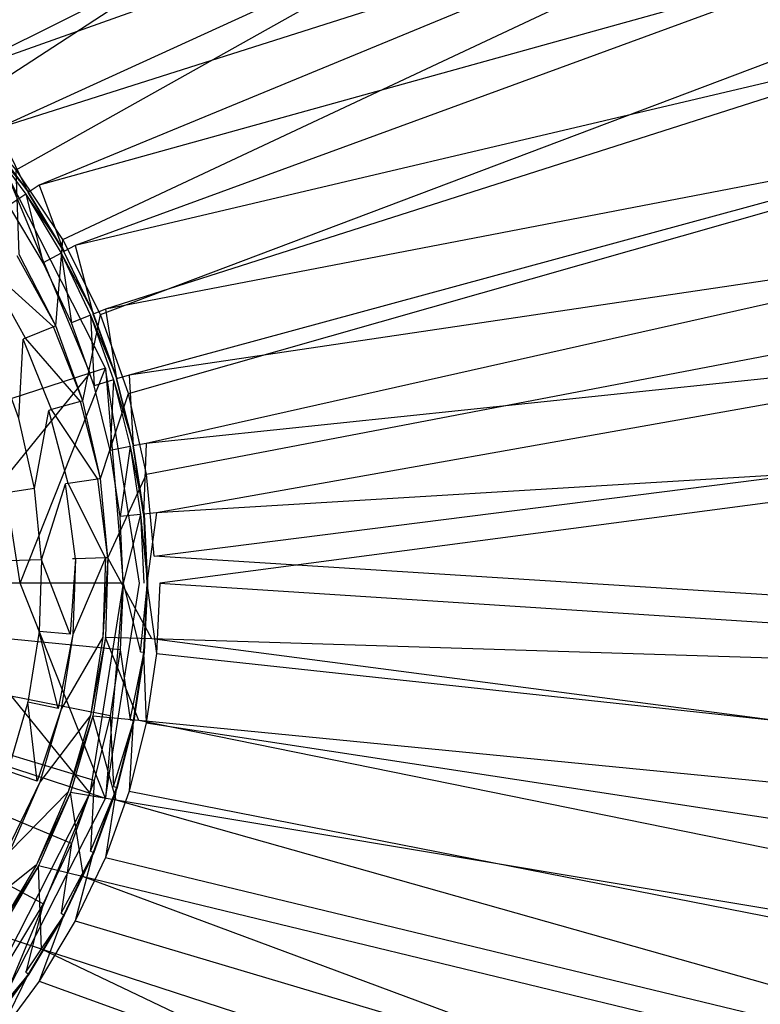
# Model space of a CAD drawing. Extents: x 0 to 0.45, y -0.35 to 0.
# Tile 20 of 30: x 0.25 to 0.282, y -0.179 to -0.136. Entities that reach past the tile are written whole.
import ezdxf

# ---------------------------------------------------------------- set-up
doc = ezdxf.new("R2010")
doc.units = 0
doc.layers.add('L0_WT_536045_0___REPLACEMTFOREM', color=7, linetype='CONTINUOUS')
doc.layers.add('L2_ABLAUF60_ONOVO_1___REPLACEMT', color=7, linetype='CONTINUOUS')

msp = doc.modelspace()

# ---------------------------------------------------------------- linework, layer by layer
at = {"layer": 'L0_WT_536045_0___REPLACEMTFOREM', "color": 8}
for points, invisible_edges in [([(0.372835, -0.042931, 0.021923), (0.244644, -0.137469, 0.021923), (0.241696, -0.13539, 0.021923), (0.372835, -0.042931, 0.021923)], 13), ([(0.244644, -0.137469, 0.021923), (0.372835, -0.042931, 0.021923), (0.373601, -0.057836, 0.021923), (0.244644, -0.137469, 0.021923)], 14), ([(0.373601, -0.057836, 0.021923), (0.24732, -0.139892, 0.021923), (0.244644, -0.137469, 0.021923), (0.373601, -0.057836, 0.021923)], 13), ([(0.24732, -0.139892, 0.021923), (0.373601, -0.057836, 0.021923), (0.374367, -0.072741, 0.021923), (0.24732, -0.139892, 0.021923)], 14), ([(0.374367, -0.072741, 0.021923), (0.249681, -0.142625, 0.021923), (0.24732, -0.139892, 0.021923), (0.374367, -0.072741, 0.021923)], 13), ([(0.249681, -0.142625, 0.021923), (0.374367, -0.072741, 0.021923), (0.375133, -0.087646, 0.021923), (0.249681, -0.142625, 0.021923)], 14), ([(0.375133, -0.087646, 0.021923), (0.251689, -0.145629, 0.021923), (0.249681, -0.142625, 0.021923), (0.375133, -0.087646, 0.021923)], 13), ([(0.251689, -0.145629, 0.021923), (0.375133, -0.087646, 0.021923), (0.375899, -0.10255, 0.021923), (0.251689, -0.145629, 0.021923)], 14), ([(0.375899, -0.10255, 0.021923), (0.253312, -0.148858, 0.021923), (0.251689, -0.145629, 0.021923), (0.375899, -0.10255, 0.021923)], 13), ([(0.253312, -0.148858, 0.021923), (0.375899, -0.10255, 0.021923), (0.376665, -0.117455, 0.021923), (0.253312, -0.148858, 0.021923)], 14), ([(0.376665, -0.117455, 0.021923), (0.254523, -0.152264, 0.021923), (0.253312, -0.148858, 0.021923), (0.376665, -0.117455, 0.021923)], 13), ([(0.254523, -0.152264, 0.021923), (0.376665, -0.117455, 0.021923), (0.377431, -0.13236, 0.021923), (0.254523, -0.152264, 0.021923)], 14), ([(0.244585, -0.136572, 0.054029), (0.268754, -0.123743, 0.054029), (0.242151, -0.134768, 0.054029), (0.244585, -0.136572, 0.054029)], 13), ([(0.268754, -0.123743, 0.054029), (0.244585, -0.136572, 0.054029), (0.273573, -0.125307, 0.054029), (0.268754, -0.123743, 0.054029)], 14), ([(0.24683, -0.138607, 0.054029), (0.273573, -0.125307, 0.054029), (0.244585, -0.136572, 0.054029), (0.24683, -0.138607, 0.054029)], 13), ([(0.273573, -0.125307, 0.054029), (0.24683, -0.138607, 0.054029), (0.278168, -0.127459, 0.054029), (0.273573, -0.125307, 0.054029)], 14), ([(0.248864, -0.140852, 0.054029), (0.278168, -0.127459, 0.054029), (0.24683, -0.138607, 0.054029), (0.248864, -0.140852, 0.054029)], 13), ([(0.278168, -0.127459, 0.054029), (0.248864, -0.140852, 0.054029), (0.282461, -0.130163, 0.054029), (0.278168, -0.127459, 0.054029)], 14), ([(0.250669, -0.143285, 0.054029), (0.282461, -0.130163, 0.054029), (0.248864, -0.140852, 0.054029), (0.250669, -0.143285, 0.054029)], 13), ([(0.282461, -0.130163, 0.054029), (0.250669, -0.143285, 0.054029), (0.286379, -0.133371, 0.054029), (0.282461, -0.130163, 0.054029)], 14), ([(0.377431, -0.13236, 0.021923), (0.255294, -0.155738, 0.021923), (0.254523, -0.152264, 0.021923), (0.377431, -0.13236, 0.021923)], 13), ([(0.255294, -0.155738, 0.021923), (0.377431, -0.13236, 0.021923), (0.376272, -0.143963, 0.021923), (0.255294, -0.155738, 0.021923)], 14), ([(0.252226, -0.145884, 0.054029), (0.286379, -0.133371, 0.054029), (0.250669, -0.143285, 0.054029), (0.252226, -0.145884, 0.054029)], 13), ([(0.286379, -0.133371, 0.054029), (0.252226, -0.145884, 0.054029), (0.289854, -0.137029, 0.054029), (0.286379, -0.133371, 0.054029)], 14), ([(0.253522, -0.148623, 0.054029), (0.289854, -0.137029, 0.054029), (0.252226, -0.145884, 0.054029), (0.253522, -0.148623, 0.054029)], 13), ([(0.289854, -0.137029, 0.054029), (0.253522, -0.148623, 0.054029), (0.292827, -0.141075, 0.054029), (0.289854, -0.137029, 0.054029)], 14), ([(0.248326, -0.141294, 0.049023), (0.250222, -0.143584, 0.050165), (0.248448, -0.141193, 0.050165), (0.248326, -0.141294, 0.049023)], 14), ([(0.250201, -0.143598, 0.054029), (0.248864, -0.140852, 0.054029), (0.248429, -0.141209, 0.054029), (0.250201, -0.143598, 0.054029)], 13), ([(0.250208, -0.143593, 0.052677), (0.248429, -0.141209, 0.054029), (0.248436, -0.141203, 0.052677), (0.250208, -0.143593, 0.052677)], 14), ([(0.248429, -0.141209, 0.054029), (0.250208, -0.143593, 0.052677), (0.250201, -0.143598, 0.054029), (0.248429, -0.141209, 0.054029)], 13), ([(0.250222, -0.143584, 0.050165), (0.248436, -0.141203, 0.052677), (0.248448, -0.141193, 0.050165), (0.250222, -0.143584, 0.050165)], 14), ([(0.248436, -0.141203, 0.052677), (0.250222, -0.143584, 0.050165), (0.250208, -0.143593, 0.052677), (0.248436, -0.141203, 0.052677)], 13), ([(0.248864, -0.140852, 0.054029), (0.250201, -0.143598, 0.054029), (0.250669, -0.143285, 0.054029), (0.248864, -0.140852, 0.054029)], 14), ([(0.254542, -0.151475, 0.054029), (0.292827, -0.141075, 0.054029), (0.253522, -0.148623, 0.054029), (0.254542, -0.151475, 0.054029)], 13), ([(0.292827, -0.141075, 0.054029), (0.254542, -0.151475, 0.054029), (0.295248, -0.145439, 0.054029), (0.292827, -0.141075, 0.054029)], 14), ([(0.250222, -0.143584, 0.050165), (0.248326, -0.141294, 0.049023), (0.25009, -0.143672, 0.049023), (0.250222, -0.143584, 0.050165)], 13), ([(0.248326, -0.141294, 0.049023), (0.249359, -0.144161, 0.049023), (0.25009, -0.143672, 0.049023), (0.248326, -0.141294, 0.049023)], 14), ([(0.24981, -0.14628, 0.021923), (0.249681, -0.142625, 0.021923), (0.251689, -0.145629, 0.021923), (0.24981, -0.14628, 0.021923)], 14), ([(0.25173, -0.146149, 0.054029), (0.250669, -0.143285, 0.054029), (0.250201, -0.143598, 0.054029), (0.25173, -0.146149, 0.054029)], 13), ([(0.250669, -0.143285, 0.054029), (0.25173, -0.146149, 0.054029), (0.252226, -0.145884, 0.054029), (0.250669, -0.143285, 0.054029)], 14), ([(0.250837, -0.146627, 0.049023), (0.25009, -0.143672, 0.049023), (0.249359, -0.144161, 0.049023), (0.250837, -0.146627, 0.049023)], 13), ([(0.25009, -0.143672, 0.049023), (0.251752, -0.146137, 0.050165), (0.250222, -0.143584, 0.050165), (0.25009, -0.143672, 0.049023)], 14), ([(0.251752, -0.146137, 0.050165), (0.25009, -0.143672, 0.049023), (0.251612, -0.146212, 0.049023), (0.251752, -0.146137, 0.050165)], 13), ([(0.25009, -0.143672, 0.049023), (0.250837, -0.146627, 0.049023), (0.251612, -0.146212, 0.049023), (0.25009, -0.143672, 0.049023)], 14), ([(0.251738, -0.146145, 0.052677), (0.250201, -0.143598, 0.054029), (0.250208, -0.143593, 0.052677), (0.251738, -0.146145, 0.052677)], 14), ([(0.250201, -0.143598, 0.054029), (0.251738, -0.146145, 0.052677), (0.25173, -0.146149, 0.054029), (0.250201, -0.143598, 0.054029)], 13), ([(0.251752, -0.146137, 0.050165), (0.250208, -0.143593, 0.052677), (0.250222, -0.143584, 0.050165), (0.251752, -0.146137, 0.050165)], 14), ([(0.250208, -0.143593, 0.052677), (0.251752, -0.146137, 0.050165), (0.251738, -0.146145, 0.052677), (0.250208, -0.143593, 0.052677)], 13), ([(0.250837, -0.146627, 0.049023), (0.249359, -0.144161, 0.049023), (0.225, -0.160437, 0.049023), (0.250837, -0.146627, 0.049023)], 14), ([(0.376272, -0.143963, 0.021923), (0.255629, -0.159279, 0.021923), (0.255294, -0.155738, 0.021923), (0.376272, -0.143963, 0.021923)], 13), ([(0.255629, -0.159279, 0.021923), (0.376272, -0.143963, 0.021923), (0.373356, -0.155349, 0.021923), (0.255629, -0.159279, 0.021923)], 14), ([(0.255279, -0.154414, 0.054029), (0.295248, -0.145439, 0.054029), (0.254542, -0.151475, 0.054029), (0.255279, -0.154414, 0.054029)], 13), ([(0.295248, -0.145439, 0.054029), (0.255279, -0.154414, 0.054029), (0.297074, -0.150047, 0.054029), (0.295248, -0.145439, 0.054029)], 14), ([(0.251689, -0.145629, 0.021923), (0.251382, -0.149349, 0.021923), (0.24981, -0.14628, 0.021923), (0.251689, -0.145629, 0.021923)], 13), ([(0.251382, -0.149349, 0.021923), (0.251689, -0.145629, 0.021923), (0.253312, -0.148858, 0.021923), (0.251382, -0.149349, 0.021923)], 14), ([(0.253002, -0.148838, 0.054029), (0.252226, -0.145884, 0.054029), (0.25173, -0.146149, 0.054029), (0.253002, -0.148838, 0.054029)], 13), ([(0.252226, -0.145884, 0.054029), (0.253002, -0.148838, 0.054029), (0.253522, -0.148623, 0.054029), (0.252226, -0.145884, 0.054029)], 14), ([(0.251283, -0.14939, 0.020382), (0.248593, -0.146963, 0.001753), (0.249717, -0.146333, 0.020382), (0.251283, -0.14939, 0.020382)], 14), ([(0.251382, -0.149349, 0.021923), (0.249717, -0.146333, 0.020382), (0.24981, -0.14628, 0.021923), (0.251382, -0.149349, 0.021923)], 14), ([(0.249717, -0.146333, 0.020382), (0.251382, -0.149349, 0.021923), (0.251283, -0.14939, 0.020382), (0.249717, -0.146333, 0.020382)], 13), ([(0.252066, -0.149225, 0.049023), (0.251612, -0.146212, 0.049023), (0.250837, -0.146627, 0.049023), (0.252066, -0.149225, 0.049023)], 13), ([(0.251612, -0.146212, 0.049023), (0.253025, -0.148828, 0.050165), (0.251752, -0.146137, 0.050165), (0.251612, -0.146212, 0.049023)], 14), ([(0.253025, -0.148828, 0.050165), (0.251612, -0.146212, 0.049023), (0.252878, -0.148889, 0.049023), (0.253025, -0.148828, 0.050165)], 13), ([(0.251612, -0.146212, 0.049023), (0.252066, -0.149225, 0.049023), (0.252878, -0.148889, 0.049023), (0.251612, -0.146212, 0.049023)], 14), ([(0.25301, -0.148834, 0.052677), (0.25173, -0.146149, 0.054029), (0.251738, -0.146145, 0.052677), (0.25301, -0.148834, 0.052677)], 14), ([(0.25173, -0.146149, 0.054029), (0.25301, -0.148834, 0.052677), (0.253002, -0.148838, 0.054029), (0.25173, -0.146149, 0.054029)], 13), ([(0.253025, -0.148828, 0.050165), (0.251738, -0.146145, 0.052677), (0.251752, -0.146137, 0.050165), (0.253025, -0.148828, 0.050165)], 14), ([(0.251738, -0.146145, 0.052677), (0.253025, -0.148828, 0.050165), (0.25301, -0.148834, 0.052677), (0.251738, -0.146145, 0.052677)], 13), ([(0.252066, -0.149225, 0.049023), (0.250837, -0.146627, 0.049023), (0.225, -0.160437, 0.049023), (0.252066, -0.149225, 0.049023)], 14), ([(0.250088, -0.149882, 0.001753), (0.248487, -0.147023), (0.248593, -0.146963, 0.001753), (0.250088, -0.149882, 0.001753)], 14), ([(0.248487, -0.147023), (0.250088, -0.149882, 0.001753), (0.249975, -0.149928), (0.248487, -0.147023)], 13), ([(0.24874, -0.150436), (0.248487, -0.147023), (0.249975, -0.149928), (0.24874, -0.150436)], 14), ([(0.248593, -0.146963, 0.001753), (0.251283, -0.14939, 0.020382), (0.250088, -0.149882, 0.001753), (0.248593, -0.146963, 0.001753)], 13), ([(0.253312, -0.148858, 0.021923), (0.252554, -0.152583, 0.021923), (0.251382, -0.149349, 0.021923), (0.253312, -0.148858, 0.021923)], 13), ([(0.253035, -0.151932, 0.049023), (0.252878, -0.148889, 0.049023), (0.252066, -0.149225, 0.049023), (0.253035, -0.151932, 0.049023)], 13), ([(0.252554, -0.152583, 0.021923), (0.253312, -0.148858, 0.021923), (0.254523, -0.152264, 0.021923), (0.252554, -0.152583, 0.021923)], 14), ([(0.252878, -0.148889, 0.049023), (0.254028, -0.151631, 0.050165), (0.253025, -0.148828, 0.050165), (0.252878, -0.148889, 0.049023)], 14), ([(0.254028, -0.151631, 0.050165), (0.252878, -0.148889, 0.049023), (0.253876, -0.151677, 0.049023), (0.254028, -0.151631, 0.050165)], 13), ([(0.252878, -0.148889, 0.049023), (0.253035, -0.151932, 0.049023), (0.253876, -0.151677, 0.049023), (0.252878, -0.148889, 0.049023)], 14), ([(0.254004, -0.151638, 0.054029), (0.253522, -0.148623, 0.054029), (0.253002, -0.148838, 0.054029), (0.254004, -0.151638, 0.054029)], 13), ([(0.254012, -0.151636, 0.052677), (0.253002, -0.148838, 0.054029), (0.25301, -0.148834, 0.052677), (0.254012, -0.151636, 0.052677)], 14), ([(0.253002, -0.148838, 0.054029), (0.254012, -0.151636, 0.052677), (0.254004, -0.151638, 0.054029), (0.253002, -0.148838, 0.054029)], 13), ([(0.254028, -0.151631, 0.050165), (0.25301, -0.148834, 0.052677), (0.253025, -0.148828, 0.050165), (0.254028, -0.151631, 0.050165)], 14), ([(0.25301, -0.148834, 0.052677), (0.254028, -0.151631, 0.050165), (0.254012, -0.151636, 0.052677), (0.25301, -0.148834, 0.052677)], 13), ([(0.253522, -0.148623, 0.054029), (0.254004, -0.151638, 0.054029), (0.254542, -0.151475, 0.054029), (0.253522, -0.148623, 0.054029)], 14), ([(0.253035, -0.151932, 0.049023), (0.252066, -0.149225, 0.049023), (0.225, -0.160437, 0.049023), (0.253035, -0.151932, 0.049023)], 14), ([(0.252451, -0.152611, 0.020382), (0.250088, -0.149882, 0.001753), (0.251283, -0.14939, 0.020382), (0.252451, -0.152611, 0.020382)], 14), ([(0.252554, -0.152583, 0.021923), (0.251283, -0.14939, 0.020382), (0.251382, -0.149349, 0.021923), (0.252554, -0.152583, 0.021923)], 14), ([(0.251283, -0.14939, 0.020382), (0.252554, -0.152583, 0.021923), (0.252451, -0.152611, 0.020382), (0.251283, -0.14939, 0.020382)], 13), ([(0.249975, -0.149928), (0.249795, -0.153346), (0.24874, -0.150436), (0.249975, -0.149928)], 13), ([(0.249795, -0.153346), (0.249975, -0.149928), (0.251085, -0.152989), (0.249795, -0.153346)], 14), ([(0.251202, -0.152957, 0.001753), (0.249975, -0.149928), (0.250088, -0.149882, 0.001753), (0.251202, -0.152957, 0.001753)], 14), ([(0.249975, -0.149928), (0.251202, -0.152957, 0.001753), (0.251085, -0.152989), (0.249975, -0.149928)], 13), ([(0.250088, -0.149882, 0.001753), (0.252451, -0.152611, 0.020382), (0.251202, -0.152957, 0.001753), (0.250088, -0.149882, 0.001753)], 13), ([(0.255723, -0.157411, 0.054029), (0.297074, -0.150047, 0.054029), (0.255279, -0.154414, 0.054029), (0.255723, -0.157411, 0.054029)], 13), ([(0.297074, -0.150047, 0.054029), (0.255723, -0.157411, 0.054029), (0.298275, -0.154819, 0.054029), (0.297074, -0.150047, 0.054029)], 14), ([(0.253733, -0.154721, 0.049023), (0.253876, -0.151677, 0.049023), (0.253035, -0.151932, 0.049023), (0.253733, -0.154721, 0.049023)], 13), ([(0.253876, -0.151677, 0.049023), (0.253733, -0.154721, 0.049023), (0.254595, -0.15455, 0.049023), (0.253876, -0.151677, 0.049023)], 14), ([(0.253876, -0.151677, 0.049023), (0.254751, -0.154519, 0.050165), (0.254028, -0.151631, 0.050165), (0.253876, -0.151677, 0.049023)], 14), ([(0.254751, -0.154519, 0.050165), (0.253876, -0.151677, 0.049023), (0.254595, -0.15455, 0.049023), (0.254751, -0.154519, 0.050165)], 13), ([(0.254727, -0.154524, 0.054029), (0.254542, -0.151475, 0.054029), (0.254004, -0.151638, 0.054029), (0.254727, -0.154524, 0.054029)], 13), ([(0.254735, -0.154522, 0.052677), (0.254004, -0.151638, 0.054029), (0.254012, -0.151636, 0.052677), (0.254735, -0.154522, 0.052677)], 14), ([(0.254004, -0.151638, 0.054029), (0.254735, -0.154522, 0.052677), (0.254727, -0.154524, 0.054029), (0.254004, -0.151638, 0.054029)], 13), ([(0.254751, -0.154519, 0.050165), (0.254012, -0.151636, 0.052677), (0.254028, -0.151631, 0.050165), (0.254751, -0.154519, 0.050165)], 14), ([(0.254012, -0.151636, 0.052677), (0.254751, -0.154519, 0.050165), (0.254735, -0.154522, 0.052677), (0.254012, -0.151636, 0.052677)], 13), ([(0.254542, -0.151475, 0.054029), (0.254727, -0.154524, 0.054029), (0.255279, -0.154414, 0.054029), (0.254542, -0.151475, 0.054029)], 14), ([(0.253733, -0.154721, 0.049023), (0.253035, -0.151932, 0.049023), (0.225, -0.160437, 0.049023), (0.253733, -0.154721, 0.049023)], 14), ([(0.254523, -0.152264, 0.021923), (0.253309, -0.155932, 0.021923), (0.252554, -0.152583, 0.021923), (0.254523, -0.152264, 0.021923)], 13), ([(0.253309, -0.155932, 0.021923), (0.254523, -0.152264, 0.021923), (0.255294, -0.155738, 0.021923), (0.253309, -0.155932, 0.021923)], 14), ([(0.253203, -0.155948, 0.020382), (0.251202, -0.152957, 0.001753), (0.252451, -0.152611, 0.020382), (0.253203, -0.155948, 0.020382)], 14), ([(0.253309, -0.155932, 0.021923), (0.252451, -0.152611, 0.020382), (0.252554, -0.152583, 0.021923), (0.253309, -0.155932, 0.021923)], 14), ([(0.252451, -0.152611, 0.020382), (0.253309, -0.155932, 0.021923), (0.253203, -0.155948, 0.020382), (0.252451, -0.152611, 0.020382)], 13), ([(0.251085, -0.152989), (0.250474, -0.156359), (0.249795, -0.153346), (0.251085, -0.152989)], 13), ([(0.250474, -0.156359), (0.251085, -0.152989), (0.251799, -0.156159), (0.250474, -0.156359)], 14), ([(0.25192, -0.156141, 0.001753), (0.251085, -0.152989), (0.251202, -0.152957, 0.001753), (0.25192, -0.156141, 0.001753)], 14), ([(0.251085, -0.152989), (0.25192, -0.156141, 0.001753), (0.251799, -0.156159), (0.251085, -0.152989)], 13), ([(0.251202, -0.152957, 0.001753), (0.253203, -0.155948, 0.020382), (0.25192, -0.156141, 0.001753), (0.251202, -0.152957, 0.001753)], 13), ([(0.250474, -0.156359), (0.225, -0.160213), (0.249795, -0.153346), (0.250474, -0.156359)], 14), ([(0.255163, -0.157466, 0.054029), (0.255279, -0.154414, 0.054029), (0.254727, -0.154524, 0.054029), (0.255163, -0.157466, 0.054029)], 13), ([(0.255279, -0.154414, 0.054029), (0.255163, -0.157466, 0.054029), (0.255723, -0.157411, 0.054029), (0.255279, -0.154414, 0.054029)], 14), ([(0.254155, -0.157565, 0.049023), (0.253733, -0.154721, 0.049023), (0.225, -0.160437, 0.049023), (0.254155, -0.157565, 0.049023)], 14), ([(0.254155, -0.157565, 0.049023), (0.254595, -0.15455, 0.049023), (0.253733, -0.154721, 0.049023), (0.254155, -0.157565, 0.049023)], 13), ([(0.254595, -0.15455, 0.049023), (0.254155, -0.157565, 0.049023), (0.25503, -0.157479, 0.049023), (0.254595, -0.15455, 0.049023)], 14), ([(0.254595, -0.15455, 0.049023), (0.255188, -0.157463, 0.050165), (0.254751, -0.154519, 0.050165), (0.254595, -0.15455, 0.049023)], 14), ([(0.255188, -0.157463, 0.050165), (0.254595, -0.15455, 0.049023), (0.25503, -0.157479, 0.049023), (0.255188, -0.157463, 0.050165)], 13), ([(0.255172, -0.157465, 0.052677), (0.254727, -0.154524, 0.054029), (0.254735, -0.154522, 0.052677), (0.255172, -0.157465, 0.052677)], 14), ([(0.254727, -0.154524, 0.054029), (0.255172, -0.157465, 0.052677), (0.255163, -0.157466, 0.054029), (0.254727, -0.154524, 0.054029)], 13), ([(0.255188, -0.157463, 0.050165), (0.254735, -0.154522, 0.052677), (0.254751, -0.154519, 0.050165), (0.255188, -0.157463, 0.050165)], 14), ([(0.254735, -0.154522, 0.052677), (0.255188, -0.157463, 0.050165), (0.255172, -0.157465, 0.052677), (0.254735, -0.154522, 0.052677)], 13), ([(0.255872, -0.160437, 0.054029), (0.298275, -0.154819, 0.054029), (0.255723, -0.157411, 0.054029), (0.255872, -0.160437, 0.054029)], 13), ([(0.298275, -0.154819, 0.054029), (0.255872, -0.160437, 0.054029), (0.29883, -0.159675, 0.054029), (0.298275, -0.154819, 0.054029)], 14), ([(0.368776, -0.166378, 0.021923), (0.255629, -0.159279, 0.021923), (0.373356, -0.155349, 0.021923), (0.368776, -0.166378, 0.021923)], 14), ([(0.253527, -0.159349, 0.020382), (0.25192, -0.156141, 0.001753), (0.253203, -0.155948, 0.020382), (0.253527, -0.159349, 0.020382)], 14), ([(0.253634, -0.159345, 0.021923), (0.253203, -0.155948, 0.020382), (0.253309, -0.155932, 0.021923), (0.253634, -0.159345, 0.021923)], 14), ([(0.253203, -0.155948, 0.020382), (0.253634, -0.159345, 0.021923), (0.253527, -0.159349, 0.020382), (0.253203, -0.155948, 0.020382)], 13), ([(0.255294, -0.155738, 0.021923), (0.253634, -0.159345, 0.021923), (0.253309, -0.155932, 0.021923), (0.255294, -0.155738, 0.021923)], 13), ([(0.253634, -0.159345, 0.021923), (0.255294, -0.155738, 0.021923), (0.255629, -0.159279, 0.021923), (0.253634, -0.159345, 0.021923)], 14), ([(0.250767, -0.159431), (0.225, -0.160213), (0.250474, -0.156359), (0.250767, -0.159431)], 14), ([(0.251799, -0.156159), (0.250767, -0.159431), (0.250474, -0.156359), (0.251799, -0.156159)], 13), ([(0.250767, -0.159431), (0.251799, -0.156159), (0.252107, -0.159391), (0.250767, -0.159431)], 14), ([(0.252229, -0.159387, 0.001753), (0.251799, -0.156159), (0.25192, -0.156141, 0.001753), (0.252229, -0.159387, 0.001753)], 14), ([(0.251799, -0.156159), (0.252229, -0.159387, 0.001753), (0.252107, -0.159391), (0.251799, -0.156159)], 13), ([(0.25192, -0.156141, 0.001753), (0.253527, -0.159349, 0.020382), (0.252229, -0.159387, 0.001753), (0.25192, -0.156141, 0.001753)], 13), ([(0.254296, -0.160437, 0.049023), (0.254155, -0.157565, 0.049023), (0.225, -0.160437, 0.049023), (0.254296, -0.160437, 0.049023)], 14), ([(0.254296, -0.160437, 0.049023), (0.25503, -0.157479, 0.049023), (0.254155, -0.157565, 0.049023), (0.254296, -0.160437, 0.049023)], 13), ([(0.25503, -0.157479, 0.049023), (0.254296, -0.160437, 0.049023), (0.255175, -0.160437, 0.049023), (0.25503, -0.157479, 0.049023)], 14), ([(0.25503, -0.157479, 0.049023), (0.255334, -0.160437, 0.050165), (0.255188, -0.157463, 0.050165), (0.25503, -0.157479, 0.049023)], 14), ([(0.255334, -0.160437, 0.050165), (0.25503, -0.157479, 0.049023), (0.255175, -0.160437, 0.049023), (0.255334, -0.160437, 0.050165)], 13), ([(0.255309, -0.160437, 0.054029), (0.255723, -0.157411, 0.054029), (0.255163, -0.157466, 0.054029), (0.255309, -0.160437, 0.054029)], 13), ([(0.255172, -0.157465, 0.052677), (0.255309, -0.160437, 0.054029), (0.255163, -0.157466, 0.054029), (0.255172, -0.157465, 0.052677)], 14), ([(0.255188, -0.157463, 0.050165), (0.255318, -0.160437, 0.052677), (0.255172, -0.157465, 0.052677), (0.255188, -0.157463, 0.050165)], 14), ([(0.255309, -0.160437, 0.054029), (0.255172, -0.157465, 0.052677), (0.255318, -0.160437, 0.052677), (0.255309, -0.160437, 0.054029)], 13), ([(0.255318, -0.160437, 0.052677), (0.255188, -0.157463, 0.050165), (0.255334, -0.160437, 0.050165), (0.255318, -0.160437, 0.052677)], 13), ([(0.255723, -0.157411, 0.054029), (0.255309, -0.160437, 0.054029), (0.255872, -0.160437, 0.054029), (0.255723, -0.157411, 0.054029)], 14), ([(0.250767, -0.159431), (0.250669, -0.162515), (0.225, -0.160213), (0.250767, -0.159431)], 14), ([(0.250767, -0.159431), (0.252004, -0.162635), (0.250669, -0.162515), (0.250767, -0.159431)], 13), ([(0.252004, -0.162635), (0.250767, -0.159431), (0.252107, -0.159391), (0.252004, -0.162635)], 14), ([(0.252004, -0.162635), (0.252229, -0.159387, 0.001753), (0.252126, -0.162646, 0.001753), (0.252004, -0.162635)], 13), ([(0.252229, -0.159387, 0.001753), (0.252004, -0.162635), (0.252107, -0.159391), (0.252229, -0.159387, 0.001753)], 14), ([(0.252126, -0.162646, 0.001753), (0.253527, -0.159349, 0.020382), (0.253419, -0.162762, 0.020382), (0.252126, -0.162646, 0.001753)], 13), ([(0.253527, -0.159349, 0.020382), (0.252126, -0.162646, 0.001753), (0.252229, -0.159387, 0.001753), (0.253527, -0.159349, 0.020382)], 14), ([(0.253419, -0.162762, 0.020382), (0.253634, -0.159345, 0.021923), (0.253526, -0.162772, 0.021923), (0.253419, -0.162762, 0.020382)], 13), ([(0.253634, -0.159345, 0.021923), (0.253419, -0.162762, 0.020382), (0.253527, -0.159349, 0.020382), (0.253634, -0.159345, 0.021923)], 14), ([(0.253634, -0.159345, 0.021923), (0.25552, -0.162834, 0.021923), (0.253526, -0.162772, 0.021923), (0.253634, -0.159345, 0.021923)], 13), ([(0.25552, -0.162834, 0.021923), (0.253634, -0.159345, 0.021923), (0.255629, -0.159279, 0.021923), (0.25552, -0.162834, 0.021923)], 14), ([(0.255629, -0.159279, 0.021923), (0.368776, -0.166378, 0.021923), (0.25552, -0.162834, 0.021923), (0.255629, -0.159279, 0.021923)], 13), ([(0.255872, -0.160437, 0.054029), (0.29883, -0.163222, 0.054029), (0.29883, -0.159675, 0.054029), (0.255872, -0.160437, 0.054029)], 14), ([(0.250183, -0.165563), (0.249314, -0.168531), (0.225, -0.160213), (0.250183, -0.165563)], 14), ([(0.250669, -0.162515), (0.250183, -0.165563), (0.225, -0.160213), (0.250669, -0.162515)], 14), ([(0.253035, -0.168941, 0.049023), (0.225, -0.160437, 0.049023), (0.252066, -0.171648, 0.049023), (0.253035, -0.168941, 0.049023)], 14), ([(0.254296, -0.160437, 0.049023), (0.225, -0.160437, 0.049023), (0.254155, -0.163308, 0.049023), (0.254296, -0.160437, 0.049023)], 14), ([(0.253733, -0.166152, 0.049023), (0.225, -0.160437, 0.049023), (0.253035, -0.168941, 0.049023), (0.253733, -0.166152, 0.049023)], 14), ([(0.254155, -0.163308, 0.049023), (0.225, -0.160437, 0.049023), (0.253733, -0.166152, 0.049023), (0.254155, -0.163308, 0.049023)], 14), ([(0.252066, -0.171648, 0.049023), (0.225, -0.160437, 0.049023), (0.250837, -0.174247, 0.049023), (0.252066, -0.171648, 0.049023)], 14), ([(0.250837, -0.174247, 0.049023), (0.225, -0.160437, 0.049023), (0.249359, -0.176713, 0.049023), (0.250837, -0.174247, 0.049023)], 14), ([(0.25503, -0.163394, 0.049023), (0.254296, -0.160437, 0.049023), (0.254155, -0.163308, 0.049023), (0.25503, -0.163394, 0.049023)], 13), ([(0.254296, -0.160437, 0.049023), (0.25503, -0.163394, 0.049023), (0.255175, -0.160437, 0.049023), (0.254296, -0.160437, 0.049023)], 14), ([(0.255334, -0.160437, 0.050165), (0.25503, -0.163394, 0.049023), (0.255188, -0.16341, 0.050165), (0.255334, -0.160437, 0.050165)], 13), ([(0.25503, -0.163394, 0.049023), (0.255334, -0.160437, 0.050165), (0.255175, -0.160437, 0.049023), (0.25503, -0.163394, 0.049023)], 14), ([(0.255723, -0.163463, 0.054029), (0.255309, -0.160437, 0.054029), (0.255163, -0.163407, 0.054029), (0.255723, -0.163463, 0.054029)], 13), ([(0.255163, -0.163407, 0.054029), (0.255318, -0.160437, 0.052677), (0.255172, -0.163408, 0.052677), (0.255163, -0.163407, 0.054029)], 13), ([(0.255318, -0.160437, 0.052677), (0.255163, -0.163407, 0.054029), (0.255309, -0.160437, 0.054029), (0.255318, -0.160437, 0.052677)], 14), ([(0.255172, -0.163408, 0.052677), (0.255334, -0.160437, 0.050165), (0.255188, -0.16341, 0.050165), (0.255172, -0.163408, 0.052677)], 13), ([(0.255334, -0.160437, 0.050165), (0.255172, -0.163408, 0.052677), (0.255318, -0.160437, 0.052677), (0.255334, -0.160437, 0.050165)], 14), ([(0.255309, -0.160437, 0.054029), (0.255723, -0.163463, 0.054029), (0.255872, -0.160437, 0.054029), (0.255309, -0.160437, 0.054029)], 14), ([(0.29883, -0.163222, 0.054029), (0.255872, -0.160437, 0.054029), (0.255723, -0.163463, 0.054029), (0.29883, -0.163222, 0.054029)], 13), ([(0.250669, -0.162515), (0.251492, -0.165842), (0.250183, -0.165563), (0.250669, -0.162515)], 13), ([(0.251492, -0.165842), (0.250669, -0.162515), (0.252004, -0.162635), (0.251492, -0.165842)], 14), ([(0.252126, -0.162646, 0.001753), (0.251492, -0.165842), (0.252004, -0.162635), (0.252126, -0.162646, 0.001753)], 14), ([(0.251492, -0.165842), (0.252126, -0.162646, 0.001753), (0.251612, -0.165868, 0.001753), (0.251492, -0.165842)], 13), ([(0.253419, -0.162762, 0.020382), (0.251612, -0.165868, 0.001753), (0.252126, -0.162646, 0.001753), (0.253419, -0.162762, 0.020382)], 14), ([(0.251612, -0.165868, 0.001753), (0.253419, -0.162762, 0.020382), (0.25288, -0.166137, 0.020382), (0.251612, -0.165868, 0.001753)], 13), ([(0.253526, -0.162772, 0.021923), (0.25288, -0.166137, 0.020382), (0.253419, -0.162762, 0.020382), (0.253526, -0.162772, 0.021923)], 14), ([(0.25288, -0.166137, 0.020382), (0.253526, -0.162772, 0.021923), (0.252985, -0.16616, 0.021923), (0.25288, -0.166137, 0.020382)], 13), ([(0.253526, -0.162772, 0.021923), (0.25497, -0.166354, 0.021923), (0.252985, -0.16616, 0.021923), (0.253526, -0.162772, 0.021923)], 13), ([(0.25497, -0.166354, 0.021923), (0.253526, -0.162772, 0.021923), (0.25552, -0.162834, 0.021923), (0.25497, -0.166354, 0.021923)], 14), ([(0.25552, -0.162834, 0.021923), (0.362162, -0.176813, 0.021923), (0.25497, -0.166354, 0.021923), (0.25552, -0.162834, 0.021923)], 13), ([(0.362162, -0.176813, 0.021923), (0.25552, -0.162834, 0.021923), (0.368776, -0.166378, 0.021923), (0.362162, -0.176813, 0.021923)], 14), ([(0.254595, -0.166323, 0.049023), (0.254155, -0.163308, 0.049023), (0.253733, -0.166152, 0.049023), (0.254595, -0.166323, 0.049023)], 13), ([(0.254155, -0.163308, 0.049023), (0.254595, -0.166323, 0.049023), (0.25503, -0.163394, 0.049023), (0.254155, -0.163308, 0.049023)], 14), ([(0.255723, -0.163463, 0.054029), (0.298345, -0.16807, 0.054029), (0.29883, -0.163222, 0.054029), (0.255723, -0.163463, 0.054029)], 14), ([(0.254595, -0.166323, 0.049023), (0.255188, -0.16341, 0.050165), (0.25503, -0.163394, 0.049023), (0.254595, -0.166323, 0.049023)], 14), ([(0.255188, -0.16341, 0.050165), (0.254595, -0.166323, 0.049023), (0.254751, -0.166354, 0.050165), (0.255188, -0.16341, 0.050165)], 13), ([(0.255279, -0.166459, 0.054029), (0.255163, -0.163407, 0.054029), (0.254727, -0.16635, 0.054029), (0.255279, -0.166459, 0.054029)], 13), ([(0.255172, -0.163408, 0.052677), (0.254727, -0.16635, 0.054029), (0.255163, -0.163407, 0.054029), (0.255172, -0.163408, 0.052677)], 14), ([(0.254727, -0.16635, 0.054029), (0.255172, -0.163408, 0.052677), (0.254735, -0.166351, 0.052677), (0.254727, -0.16635, 0.054029)], 13), ([(0.255188, -0.16341, 0.050165), (0.254735, -0.166351, 0.052677), (0.255172, -0.163408, 0.052677), (0.255188, -0.16341, 0.050165)], 14), ([(0.254735, -0.166351, 0.052677), (0.255188, -0.16341, 0.050165), (0.254751, -0.166354, 0.050165), (0.254735, -0.166351, 0.052677)], 13), ([(0.255163, -0.163407, 0.054029), (0.255279, -0.166459, 0.054029), (0.255723, -0.163463, 0.054029), (0.255163, -0.163407, 0.054029)], 14), ([(0.298345, -0.16807, 0.054029), (0.255723, -0.163463, 0.054029), (0.255279, -0.166459, 0.054029), (0.298345, -0.16807, 0.054029)], 13), ([(0.250183, -0.165563), (0.250578, -0.168964), (0.249314, -0.168531), (0.250183, -0.165563)], 13), ([(0.250578, -0.168964), (0.250183, -0.165563), (0.251492, -0.165842), (0.250578, -0.168964)], 14), ([(0.251612, -0.165868, 0.001753), (0.250578, -0.168964), (0.251492, -0.165842), (0.251612, -0.165868, 0.001753)], 14), ([(0.250578, -0.168964), (0.251612, -0.165868, 0.001753), (0.250694, -0.169003, 0.001753), (0.250578, -0.168964)], 13), ([(0.25288, -0.166137, 0.020382), (0.250694, -0.169003, 0.001753), (0.251612, -0.165868, 0.001753), (0.25288, -0.166137, 0.020382)], 14), ([(0.250694, -0.169003, 0.001753), (0.25288, -0.166137, 0.020382), (0.251918, -0.169423, 0.020382), (0.250694, -0.169003, 0.001753)], 13), ([(0.252985, -0.16616, 0.021923), (0.251918, -0.169423, 0.020382), (0.25288, -0.166137, 0.020382), (0.252985, -0.16616, 0.021923)], 14), ([(0.251918, -0.169423, 0.020382), (0.252985, -0.16616, 0.021923), (0.25202, -0.169457, 0.021923), (0.251918, -0.169423, 0.020382)], 13), ([(0.252985, -0.16616, 0.021923), (0.253986, -0.169786, 0.021923), (0.25202, -0.169457, 0.021923), (0.252985, -0.16616, 0.021923)], 13), ([(0.253986, -0.169786, 0.021923), (0.252985, -0.16616, 0.021923), (0.25497, -0.166354, 0.021923), (0.253986, -0.169786, 0.021923)], 14), ([(0.253876, -0.169196, 0.049023), (0.253733, -0.166152, 0.049023), (0.253035, -0.168941, 0.049023), (0.253876, -0.169196, 0.049023)], 13), ([(0.253733, -0.166152, 0.049023), (0.253876, -0.169196, 0.049023), (0.254595, -0.166323, 0.049023), (0.253733, -0.166152, 0.049023)], 14), ([(0.253876, -0.169196, 0.049023), (0.254751, -0.166354, 0.050165), (0.254595, -0.166323, 0.049023), (0.253876, -0.169196, 0.049023)], 14), ([(0.254751, -0.166354, 0.050165), (0.253876, -0.169196, 0.049023), (0.254028, -0.169242, 0.050165), (0.254751, -0.166354, 0.050165)], 13), ([(0.25497, -0.166354, 0.021923), (0.353792, -0.186476, 0.021923), (0.253986, -0.169786, 0.021923), (0.25497, -0.166354, 0.021923)], 13), ([(0.254542, -0.169398, 0.054029), (0.254727, -0.16635, 0.054029), (0.254004, -0.169235, 0.054029), (0.254542, -0.169398, 0.054029)], 13), ([(0.254735, -0.166351, 0.052677), (0.254004, -0.169235, 0.054029), (0.254727, -0.16635, 0.054029), (0.254735, -0.166351, 0.052677)], 14), ([(0.254004, -0.169235, 0.054029), (0.254735, -0.166351, 0.052677), (0.254012, -0.169237, 0.052677), (0.254004, -0.169235, 0.054029)], 13), ([(0.254751, -0.166354, 0.050165), (0.254012, -0.169237, 0.052677), (0.254735, -0.166351, 0.052677), (0.254751, -0.166354, 0.050165)], 14), ([(0.254012, -0.169237, 0.052677), (0.254751, -0.166354, 0.050165), (0.254028, -0.169242, 0.050165), (0.254012, -0.169237, 0.052677)], 13), ([(0.254727, -0.16635, 0.054029), (0.254542, -0.169398, 0.054029), (0.255279, -0.166459, 0.054029), (0.254727, -0.16635, 0.054029)], 14), ([(0.297121, -0.172852, 0.054029), (0.255279, -0.166459, 0.054029), (0.254542, -0.169398, 0.054029), (0.297121, -0.172852, 0.054029)], 13), ([(0.353792, -0.186476, 0.021923), (0.25497, -0.166354, 0.021923), (0.362162, -0.176813, 0.021923), (0.353792, -0.186476, 0.021923)], 14), ([(0.255279, -0.166459, 0.054029), (0.297121, -0.172852, 0.054029), (0.298345, -0.16807, 0.054029), (0.255279, -0.166459, 0.054029)], 14), ([(0.249277, -0.171953), (0.249314, -0.168531), (0.250578, -0.168964), (0.249277, -0.171953)], 14), ([(0.250694, -0.169003, 0.001753), (0.249277, -0.171953), (0.250578, -0.168964), (0.250694, -0.169003, 0.001753)], 14), ([(0.249277, -0.171953), (0.250694, -0.169003, 0.001753), (0.249386, -0.172005, 0.001753), (0.249277, -0.171953)], 13), ([(0.251918, -0.169423, 0.020382), (0.249386, -0.172005, 0.001753), (0.250694, -0.169003, 0.001753), (0.251918, -0.169423, 0.020382)], 14), ([(0.252878, -0.171984, 0.049023), (0.253035, -0.168941, 0.049023), (0.252066, -0.171648, 0.049023), (0.252878, -0.171984, 0.049023)], 13), ([(0.253035, -0.168941, 0.049023), (0.252878, -0.171984, 0.049023), (0.253876, -0.169196, 0.049023), (0.253035, -0.168941, 0.049023)], 14), ([(0.252878, -0.171984, 0.049023), (0.254028, -0.169242, 0.050165), (0.253876, -0.169196, 0.049023), (0.252878, -0.171984, 0.049023)], 14), ([(0.254028, -0.169242, 0.050165), (0.252878, -0.171984, 0.049023), (0.253025, -0.172045, 0.050165), (0.254028, -0.169242, 0.050165)], 13), ([(0.253522, -0.172251, 0.054029), (0.254004, -0.169235, 0.054029), (0.253002, -0.172035, 0.054029), (0.253522, -0.172251, 0.054029)], 13), ([(0.254012, -0.169237, 0.052677), (0.253002, -0.172035, 0.054029), (0.254004, -0.169235, 0.054029), (0.254012, -0.169237, 0.052677)], 14), ([(0.253002, -0.172035, 0.054029), (0.254012, -0.169237, 0.052677), (0.25301, -0.172039, 0.052677), (0.253002, -0.172035, 0.054029)], 13), ([(0.254028, -0.169242, 0.050165), (0.25301, -0.172039, 0.052677), (0.254012, -0.169237, 0.052677), (0.254028, -0.169242, 0.050165)], 14), ([(0.25301, -0.172039, 0.052677), (0.254028, -0.169242, 0.050165), (0.253025, -0.172045, 0.050165), (0.25301, -0.172039, 0.052677)], 13), ([(0.254004, -0.169235, 0.054029), (0.253522, -0.172251, 0.054029), (0.254542, -0.169398, 0.054029), (0.254004, -0.169235, 0.054029)], 14), ([(0.249386, -0.172005, 0.001753), (0.251918, -0.169423, 0.020382), (0.250548, -0.172568, 0.020382), (0.249386, -0.172005, 0.001753)], 13), ([(0.25202, -0.169457, 0.021923), (0.250548, -0.172568, 0.020382), (0.251918, -0.169423, 0.020382), (0.25202, -0.169457, 0.021923)], 14), ([(0.250548, -0.172568, 0.020382), (0.25202, -0.169457, 0.021923), (0.250645, -0.172614, 0.021923), (0.250548, -0.172568, 0.020382)], 13), ([(0.25202, -0.169457, 0.021923), (0.252581, -0.173083, 0.021923), (0.250645, -0.172614, 0.021923), (0.25202, -0.169457, 0.021923)], 13), ([(0.252581, -0.173083, 0.021923), (0.25202, -0.169457, 0.021923), (0.253986, -0.169786, 0.021923), (0.252581, -0.173083, 0.021923)], 14), ([(0.295237, -0.177388, 0.054029), (0.254542, -0.169398, 0.054029), (0.253522, -0.172251, 0.054029), (0.295237, -0.177388, 0.054029)], 13), ([(0.254542, -0.169398, 0.054029), (0.295237, -0.177388, 0.054029), (0.297121, -0.172852, 0.054029), (0.254542, -0.169398, 0.054029)], 14), ([(0.253986, -0.169786, 0.021923), (0.343932, -0.195214, 0.021923), (0.252581, -0.173083, 0.021923), (0.253986, -0.169786, 0.021923)], 13), ([(0.343932, -0.195214, 0.021923), (0.253986, -0.169786, 0.021923), (0.353792, -0.186476, 0.021923), (0.343932, -0.195214, 0.021923)], 14), ([(0.251612, -0.174661, 0.049023), (0.252066, -0.171648, 0.049023), (0.250837, -0.174247, 0.049023), (0.251612, -0.174661, 0.049023)], 13), ([(0.252066, -0.171648, 0.049023), (0.251612, -0.174661, 0.049023), (0.252878, -0.171984, 0.049023), (0.252066, -0.171648, 0.049023)], 14), ([(0.250548, -0.172568, 0.020382), (0.247709, -0.174829, 0.001753), (0.249386, -0.172005, 0.001753), (0.250548, -0.172568, 0.020382)], 14), ([(0.251612, -0.174661, 0.049023), (0.253025, -0.172045, 0.050165), (0.252878, -0.171984, 0.049023), (0.251612, -0.174661, 0.049023)], 14), ([(0.253025, -0.172045, 0.050165), (0.251612, -0.174661, 0.049023), (0.251752, -0.174736, 0.050165), (0.253025, -0.172045, 0.050165)], 13), ([(0.252226, -0.174989, 0.054029), (0.253002, -0.172035, 0.054029), (0.25173, -0.174724, 0.054029), (0.252226, -0.174989, 0.054029)], 13), ([(0.25301, -0.172039, 0.052677), (0.25173, -0.174724, 0.054029), (0.253002, -0.172035, 0.054029), (0.25301, -0.172039, 0.052677)], 14), ([(0.25173, -0.174724, 0.054029), (0.25301, -0.172039, 0.052677), (0.251738, -0.174728, 0.052677), (0.25173, -0.174724, 0.054029)], 13), ([(0.253025, -0.172045, 0.050165), (0.251738, -0.174728, 0.052677), (0.25301, -0.172039, 0.052677), (0.253025, -0.172045, 0.050165)], 14), ([(0.251738, -0.174728, 0.052677), (0.253025, -0.172045, 0.050165), (0.251752, -0.174736, 0.050165), (0.251738, -0.174728, 0.052677)], 13), ([(0.253002, -0.172035, 0.054029), (0.252226, -0.174989, 0.054029), (0.253522, -0.172251, 0.054029), (0.253002, -0.172035, 0.054029)], 14), ([(0.247709, -0.174829, 0.001753), (0.250548, -0.172568, 0.020382), (0.248791, -0.175526, 0.020382), (0.247709, -0.174829, 0.001753)], 13), ([(0.250645, -0.172614, 0.021923), (0.248791, -0.175526, 0.020382), (0.250548, -0.172568, 0.020382), (0.250645, -0.172614, 0.021923)], 14), ([(0.248791, -0.175526, 0.020382), (0.250645, -0.172614, 0.021923), (0.248881, -0.175583, 0.021923), (0.248791, -0.175526, 0.020382)], 13), ([(0.250645, -0.172614, 0.021923), (0.250773, -0.1762, 0.021923), (0.248881, -0.175583, 0.021923), (0.250645, -0.172614, 0.021923)], 13), ([(0.250773, -0.1762, 0.021923), (0.250645, -0.172614, 0.021923), (0.252581, -0.173083, 0.021923), (0.250773, -0.1762, 0.021923)], 14), ([(0.292512, -0.181687, 0.054029), (0.253522, -0.172251, 0.054029), (0.252226, -0.174989, 0.054029), (0.292512, -0.181687, 0.054029)], 13), ([(0.253522, -0.172251, 0.054029), (0.292512, -0.181687, 0.054029), (0.295237, -0.177388, 0.054029), (0.253522, -0.172251, 0.054029)], 14), ([(0.252581, -0.173083, 0.021923), (0.332707, -0.202883, 0.021923), (0.250773, -0.1762, 0.021923), (0.252581, -0.173083, 0.021923)], 13), ([(0.332707, -0.202883, 0.021923), (0.252581, -0.173083, 0.021923), (0.343932, -0.195214, 0.021923), (0.332707, -0.202883, 0.021923)], 14), ([(0.25009, -0.177201, 0.049023), (0.250837, -0.174247, 0.049023), (0.249359, -0.176713, 0.049023), (0.25009, -0.177201, 0.049023)], 13), ([(0.250837, -0.174247, 0.049023), (0.25009, -0.177201, 0.049023), (0.251612, -0.174661, 0.049023), (0.250837, -0.174247, 0.049023)], 14), ([(0.25009, -0.177201, 0.049023), (0.251752, -0.174736, 0.050165), (0.251612, -0.174661, 0.049023), (0.25009, -0.177201, 0.049023)], 14), ([(0.251752, -0.174736, 0.050165), (0.25009, -0.177201, 0.049023), (0.250222, -0.177289, 0.050165), (0.251752, -0.174736, 0.050165)], 13), ([(0.250669, -0.177588, 0.054029), (0.25173, -0.174724, 0.054029), (0.250201, -0.177276, 0.054029), (0.250669, -0.177588, 0.054029)], 13), ([(0.251738, -0.174728, 0.052677), (0.250201, -0.177276, 0.054029), (0.25173, -0.174724, 0.054029), (0.251738, -0.174728, 0.052677)], 14), ([(0.250201, -0.177276, 0.054029), (0.251738, -0.174728, 0.052677), (0.250208, -0.17728, 0.052677), (0.250201, -0.177276, 0.054029)], 13), ([(0.251752, -0.174736, 0.050165), (0.250208, -0.17728, 0.052677), (0.251738, -0.174728, 0.052677), (0.251752, -0.174736, 0.050165)], 14), ([(0.250208, -0.17728, 0.052677), (0.251752, -0.174736, 0.050165), (0.250222, -0.177289, 0.050165), (0.250208, -0.17728, 0.052677)], 13), ([(0.25173, -0.174724, 0.054029), (0.250669, -0.177588, 0.054029), (0.252226, -0.174989, 0.054029), (0.25173, -0.174724, 0.054029)], 14), ([(0.288882, -0.185878, 0.054029), (0.252226, -0.174989, 0.054029), (0.250669, -0.177588, 0.054029), (0.288882, -0.185878, 0.054029)], 13), ([(0.252226, -0.174989, 0.054029), (0.288882, -0.185878, 0.054029), (0.292512, -0.181687, 0.054029), (0.252226, -0.174989, 0.054029)], 14), ([(0.248586, -0.179092, 0.021923), (0.248881, -0.175583, 0.021923), (0.250773, -0.1762, 0.021923), (0.248586, -0.179092, 0.021923)], 14), ([(0.250773, -0.1762, 0.021923), (0.320275, -0.209356, 0.021923), (0.248586, -0.179092, 0.021923), (0.250773, -0.1762, 0.021923)], 13), ([(0.320275, -0.209356, 0.021923), (0.250773, -0.1762, 0.021923), (0.332707, -0.202883, 0.021923), (0.320275, -0.209356, 0.021923)], 14), ([(0.249359, -0.176713, 0.049023), (0.248326, -0.17958, 0.049023), (0.25009, -0.177201, 0.049023), (0.249359, -0.176713, 0.049023)], 14), ([(0.248326, -0.17958, 0.049023), (0.250222, -0.177289, 0.050165), (0.25009, -0.177201, 0.049023), (0.248326, -0.17958, 0.049023)], 14), ([(0.250222, -0.177289, 0.050165), (0.248326, -0.17958, 0.049023), (0.248448, -0.17968, 0.050165), (0.250222, -0.177289, 0.050165)], 13), ([(0.248864, -0.180021, 0.054029), (0.250201, -0.177276, 0.054029), (0.248429, -0.179665, 0.054029), (0.248864, -0.180021, 0.054029)], 13), ([(0.250208, -0.17728, 0.052677), (0.248429, -0.179665, 0.054029), (0.250201, -0.177276, 0.054029), (0.250208, -0.17728, 0.052677)], 14), ([(0.248429, -0.179665, 0.054029), (0.250208, -0.17728, 0.052677), (0.248436, -0.17967, 0.052677), (0.248429, -0.179665, 0.054029)], 13), ([(0.250222, -0.177289, 0.050165), (0.248436, -0.17967, 0.052677), (0.250208, -0.17728, 0.052677), (0.250222, -0.177289, 0.050165)], 14), ([(0.248436, -0.17967, 0.052677), (0.250222, -0.177289, 0.050165), (0.248448, -0.17968, 0.050165), (0.248436, -0.17967, 0.052677)], 13), ([(0.250201, -0.177276, 0.054029), (0.248864, -0.180021, 0.054029), (0.250669, -0.177588, 0.054029), (0.250201, -0.177276, 0.054029)], 14), ([(0.284478, -0.189781, 0.054029), (0.250669, -0.177588, 0.054029), (0.248864, -0.180021, 0.054029), (0.284478, -0.189781, 0.054029)], 13), ([(0.250669, -0.177588, 0.054029), (0.284478, -0.189781, 0.054029), (0.288882, -0.185878, 0.054029), (0.250669, -0.177588, 0.054029)], 14)]:
    msp.add_3dface(points, dxfattribs=dict(at, invisible_edges=invisible_edges))
at = {"layer": 'L2_ABLAUF60_ONOVO_1___REPLACEMT', "color": 8}
for points, invisible_edges in [([(0.248634, -0.152757, 0.049535), (0.249271, -0.142803, 0.053342), (0.253532, -0.151166, 0.053342), (0.248634, -0.152757, 0.049535)], 14), ([(0.252854, -0.151386, 0.054023), (0.249271, -0.142803, 0.054023), (0.248694, -0.143222, 0.054023), (0.252854, -0.151386, 0.054023)], 13), ([(0.249271, -0.142803, 0.054023), (0.252854, -0.151386, 0.054023), (0.253532, -0.151166, 0.054023), (0.249271, -0.142803, 0.054023)], 14), ([(0.249271, -0.142803, 0.053342), (0.253532, -0.151166, 0.054023), (0.253532, -0.151166, 0.053342), (0.249271, -0.142803, 0.053342)], 13), ([(0.253532, -0.151166, 0.054023), (0.249271, -0.142803, 0.053342), (0.249271, -0.142803, 0.054023), (0.253532, -0.151166, 0.054023)], 14), ([(0.248694, -0.143222, 0.054023), (0.24451, -0.154098, 0.052248), (0.252854, -0.151386, 0.054023), (0.248694, -0.143222, 0.054023)], 14), ([(0.245514, -0.160437, 0.052248), (0.252854, -0.151386, 0.054023), (0.24451, -0.154098, 0.052248), (0.245514, -0.160437, 0.052248)], 13), ([(0.252854, -0.151386, 0.054023), (0.245514, -0.160437, 0.052248), (0.254287, -0.160437, 0.054023), (0.252854, -0.151386, 0.054023)], 14), ([(0.253532, -0.151166, 0.053342), (0.249851, -0.160437, 0.049535), (0.248634, -0.152757, 0.049535), (0.253532, -0.151166, 0.053342)], 13), ([(0.249851, -0.160437, 0.049535), (0.253532, -0.151166, 0.053342), (0.255, -0.160437, 0.053342), (0.249851, -0.160437, 0.049535)], 14), ([(0.254287, -0.160437, 0.054023), (0.253532, -0.151166, 0.054023), (0.252854, -0.151386, 0.054023), (0.254287, -0.160437, 0.054023)], 13), ([(0.253532, -0.151166, 0.054023), (0.254287, -0.160437, 0.054023), (0.255, -0.160437, 0.054023), (0.253532, -0.151166, 0.054023)], 14), ([(0.253532, -0.151166, 0.053342), (0.255, -0.160437, 0.054023), (0.255, -0.160437, 0.053342), (0.253532, -0.151166, 0.053342)], 13), ([(0.255, -0.160437, 0.054023), (0.253532, -0.151166, 0.053342), (0.253532, -0.151166, 0.054023), (0.255, -0.160437, 0.054023)], 14), ([(0.249158, -0.160437, 0.049023), (0.248634, -0.152757, 0.049535), (0.249851, -0.160437, 0.049535), (0.249158, -0.160437, 0.049023)], 14), ([(0.252854, -0.169487, 0.054023), (0.245514, -0.160437, 0.052248), (0.24451, -0.166776, 0.052248), (0.252854, -0.169487, 0.054023)], 13), ([(0.245514, -0.160437, 0.052248), (0.252854, -0.169487, 0.054023), (0.254287, -0.160437, 0.054023), (0.245514, -0.160437, 0.052248)], 14), ([(0.248634, -0.168116, 0.049535), (0.249158, -0.160437, 0.049023), (0.249851, -0.160437, 0.049535), (0.248634, -0.168116, 0.049535)], 14), ([(0.249851, -0.160437, 0.049535), (0.253532, -0.169707, 0.053342), (0.248634, -0.168116, 0.049535), (0.249851, -0.160437, 0.049535)], 13), ([(0.253532, -0.169707, 0.053342), (0.249851, -0.160437, 0.049535), (0.255, -0.160437, 0.053342), (0.253532, -0.169707, 0.053342)], 14), ([(0.253532, -0.169707, 0.054023), (0.254287, -0.160437, 0.054023), (0.252854, -0.169487, 0.054023), (0.253532, -0.169707, 0.054023)], 13), ([(0.254287, -0.160437, 0.054023), (0.253532, -0.169707, 0.054023), (0.255, -0.160437, 0.054023), (0.254287, -0.160437, 0.054023)], 14), ([(0.255, -0.160437, 0.053342), (0.253532, -0.169707, 0.054023), (0.253532, -0.169707, 0.053342), (0.255, -0.160437, 0.053342)], 13), ([(0.253532, -0.169707, 0.054023), (0.255, -0.160437, 0.053342), (0.255, -0.160437, 0.054023), (0.253532, -0.169707, 0.054023)], 14), ([(0.24451, -0.166776, 0.052248), (0.248694, -0.177651, 0.054023), (0.252854, -0.169487, 0.054023), (0.24451, -0.166776, 0.052248)], 14), ([(0.249271, -0.17807, 0.053342), (0.248634, -0.168116, 0.049535), (0.253532, -0.169707, 0.053342), (0.249271, -0.17807, 0.053342)], 14), ([(0.249271, -0.17807, 0.054023), (0.252854, -0.169487, 0.054023), (0.248694, -0.177651, 0.054023), (0.249271, -0.17807, 0.054023)], 13), ([(0.252854, -0.169487, 0.054023), (0.249271, -0.17807, 0.054023), (0.253532, -0.169707, 0.054023), (0.252854, -0.169487, 0.054023)], 14), ([(0.253532, -0.169707, 0.053342), (0.249271, -0.17807, 0.054023), (0.249271, -0.17807, 0.053342), (0.253532, -0.169707, 0.053342)], 13), ([(0.249271, -0.17807, 0.054023), (0.253532, -0.169707, 0.053342), (0.253532, -0.169707, 0.054023), (0.249271, -0.17807, 0.054023)], 14)]:
    msp.add_3dface(points, dxfattribs=dict(at, invisible_edges=invisible_edges))

doc.saveas('drawing.dxf')
